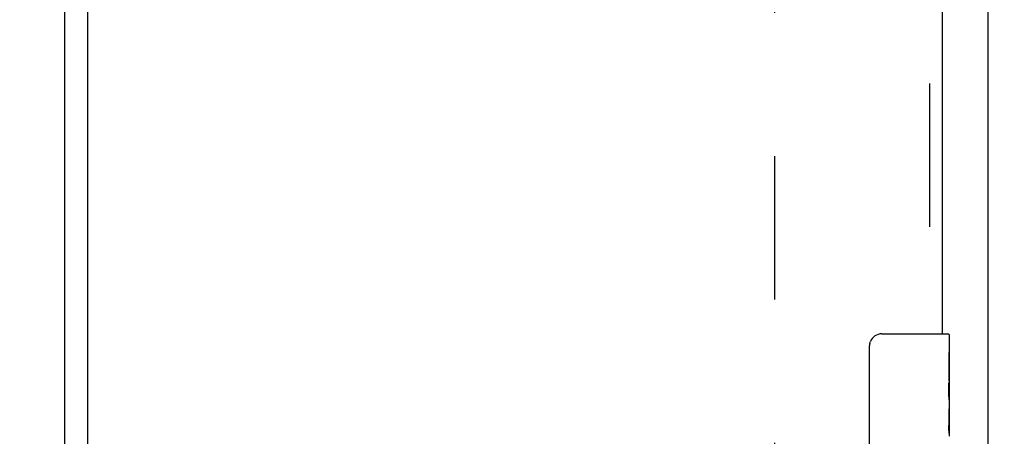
# Model space of a CAD drawing. Header units: inches. Extents: x 0 to 213, y 0 to 138.
# Tile 28 of 50: x 93.96 to 102.03, y 75.56 to 78.97. Entities that reach past the tile are written whole.
import ezdxf

# ---------------------------------------------------------------- set-up
doc = ezdxf.new("R2010")
doc.units = ezdxf.units.IN
doc.header["$LTSCALE"] = 11.736377
doc.header["$MEASUREMENT"] = 0
doc.linetypes.add('HIDDEN', pattern=[0.2, 0.1, -0.1])
doc.layers.get('0').update_dxf_attribs({"linetype": 'CONTINUOUS'})
for name, color, linetype in [('DEFAULT_2', 8, 'HIDDEN'), ('DIMENSIONS', 7, 'CONTINUOUS'), ('MASTER_DOOR_ASSEMBLY', 7, 'CONTINUOUS'), ('SLAVE_DOOR_ASSEMBLY', 7, 'CONTINUOUS')]:
    doc.layers.add(name, color=color, linetype=linetype)
doc.styles.get("Standard").update_dxf_attribs({"font": 'arial.ttf'})
doc.dimstyles.new('DIMSTYLE_1', dxfattribs={"dimtxt": 0.941421, "dimasz": 1.255227, "dimexe": 0.09, "dimexo": 0.07, "dimgap": 0.0375, "dimtad": 0, "dimtih": 1, "dimtoh": 1, "dimzin": 4, "dimdsep": 46, "dimtxsty": 'Standard', "dimblk": '_FILLED', "dimblk1": '_FILLED', "dimblk2": '_FILLED', "dimcen": 0.09, "dimazin": 1, "dimtfac": 1, "dimtdec": 3, "dimtofl": 0, "dimtmove": 0, "dimatfit": 3, "dimldrblk": '_FILLED', "dimfxl": 0, "dimtolj": 1, "dimtzin": 4, "dimarcsym": 0})

# ---------------------------------------------------------------- blocks, each defined once
blk = doc.blocks.new('_FILLED')
at = {"color": 0, "linetype": 'ByBlock'}
blk.add_solid([(0, 0), (-1, 0.2), (-1, -0.2)], dxfattribs=at)
blk = doc.blocks.new('*D3')
at = {"layer": 'DIMENSIONS', "color": 2, "linetype": 'Continuous'}
for p, q in [((102.6014, 81.898), (105.538, 81.898)), ((104.4083, 81.898), (104.4083, 75.5269)), ((104.4083, 67.273), (104.4083, 73.6441)), ((97.3515, 67.273), (105.538, 67.273))]:
    blk.add_line(p, q, dxfattribs=at)
at = {"layer": 'DIMENSIONS', "color": 2, "linetype": 'Continuous', "xscale": 1.2552274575, "yscale": 1.2552274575, "zscale": 1.2552274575}
for p, rotation in [((104.4083, 81.898), 90), ((104.4083, 67.273), 270)]:
    blk.add_blockref('_FILLED', p, dxfattribs=dict(at, rotation=rotation))
at = {"layer": 'DIMENSIONS', "color": 2, "linetype": 'Continuous', "insert": (104.4083, 75.0562), "char_height": 0.94142, "width": 3.289723, "attachment_point": 2, "line_spacing_factor": 0.9}
blk.add_mtext('14.63', dxfattribs=at)
blk = doc.blocks.new('*D17')
at = {"layer": 'DIMENSIONS', "color": 2, "linetype": 'Continuous'}
for p, q in [((96.4729, 61.7064), (96.4729, 59.7071)), ((96.4729, 60.8368), (93.9624, 60.8368)), ((101.5197, 60.8368), (103.9666, 60.8368))]:
    blk.add_line(p, q, dxfattribs=at)
at = {"layer": 'DIMENSIONS', "color": 2, "linetype": 'Continuous', "xscale": 1.2552274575, "yscale": 1.2552274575, "zscale": 1.2552274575}
blk.add_blockref('_FILLED', (96.4729, 60.8368), dxfattribs=at)
at = {"layer": 'DIMENSIONS', "color": 2, "linetype": 'Continuous', "xscale": 1.2552274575, "yscale": 1.2552274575, "zscale": 1.2552274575, "rotation": 180}
blk.add_blockref('_FILLED', (101.5197, 60.8368), dxfattribs=at)
at = {"layer": 'DIMENSIONS', "color": 2, "linetype": 'Continuous', "insert": (104.4373, 61.3075), "char_height": 0.94142, "width": 2.558284, "attachment_point": 1, "line_spacing_factor": 0.9}
blk.add_mtext('5.05', dxfattribs=at)

msp = doc.modelspace()

# ---------------------------------------------------------------- linework, layer by layer
at = {"color": 3, "linetype": 'Continuous'}
msp.add_line((101.8947, 11.136), (101.8947, 81.794), dxfattribs=at)
at = {"layer": 'DEFAULT_2', "color": 8, "linetype": 'HIDDEN'}
msp.add_line((100.1447, 80.2), (100.1447, 12.73), dxfattribs=at)
at = {"layer": 'MASTER_DOOR_ASSEMBLY', "color": 3, "linetype": 'Continuous'}
msp.add_line((94.3322, 13.191), (94.3322, 79.739), dxfattribs=at)
at = {"layer": 'SLAVE_DOOR_ASSEMBLY', "color": 8, "linetype": 'HIDDEN'}
msp.add_line((101.4157, 80.794), (101.4157, 76.243), dxfattribs=at)
at = {"layer": 'SLAVE_DOOR_ASSEMBLY', "color": 3, "linetype": 'Continuous'}
for p, q in [((101.5197, 80.794), (101.5197, 76.398)), ((94.5197, 13.0562), (94.5197, 79.8739))]:
    msp.add_line(p, q, dxfattribs=at)
at = {"layer": 'SLAVE_DOOR_ASSEMBLY', "color": 7, "linetype": 'Continuous'}
for p, q in [((101.0247, 76.398), (101.5647, 76.398)), ((101.5797, 75.8192), (101.5797, 76.383)), ((100.9248, 75.498), (100.9248, 76.298)), ((101.5728, 76.2438), (101.5728, 76.0135)), ((101.5797, 76.2438), (101.5728, 76.2438)), ((101.5797, 76.0763), (101.5728, 76.0763)), ((101.5797, 76.0135), (101.5728, 76.0135)), ((101.5797, 75.9775), (101.5738, 75.9775)), ((101.5783, 75.8437), (101.5765, 75.8657)), ((101.5782, 75.8457), (101.5797, 75.8457)), ((101.5797, 75.5595), (101.5797, 75.8165)), ((101.5728, 75.7828), (101.5728, 75.6465)), ((101.5797, 75.7828), (101.5728, 75.7828)), ((101.574, 75.6151), (101.5797, 75.6151))]:
    msp.add_line(p, q, dxfattribs=at)
for points in [[(100.9248, 76.298), (100.925, 76.3043), (100.9256, 76.3105), (100.9265, 76.3167), (100.9278, 76.3227), (100.9295, 76.3285), (100.9315, 76.3342)], [(101.5765, 75.8657), (101.5755, 75.8774), (101.5746, 75.8895), (101.5739, 75.9018), (101.5733, 75.9144), (101.5729, 75.9272), (101.5728, 75.94), (101.5729, 75.9529), (101.5733, 75.9656), (101.5739, 75.9782), (101.5746, 75.9904), (101.5755, 76.0025)], [(101.5797, 75.8165), (101.5796, 75.8246), (101.5791, 75.8337), (101.5783, 75.8437)], [(101.5744, 75.6099), (101.5737, 75.6188), (101.5732, 75.6279), (101.5729, 75.6372), (101.5728, 75.6465)], [(101.577, 75.5857), (101.5761, 75.5933), (101.5752, 75.6014), (101.5744, 75.6099)], [(101.5797, 75.5587), (101.5796, 75.5624), (101.5792, 75.567), (101.5786, 75.5725), (101.577, 75.5857)]]:
    msp.add_lwpolyline(points, dxfattribs=at)
for centre, radius, start, end in [((101.0247, 76.298), 0.1, 90, 158.79459), ((101.5647, 76.383), 0.015, 0, 90)]:
    msp.add_arc(centre, radius, start, end, dxfattribs=at)
msp.add_ellipse((101.3167, 75.9821), major_axis=(0.263, 0), ratio=0.432808, start_param=0, end_param=0.179988, dxfattribs=at)

# ---------------------------------------------------------------- dimensions: what is measured, and where the dimension line sits
at = {"layer": 'DIMENSIONS', "color": 2, "linetype": 'Continuous'}
for base, p1, p2, angle, picture, middle in [((104.4083123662, 67.2730223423), (102.5313973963, 81.8980223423), (97.2815223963, 67.2730223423), 270, '*D3', (104.4483120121, 74.5802723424)), ((96.4729, 60.8368), (101.5197, 80.794), (96.4729, 59.6371), 180, '*D17', (105.717, 60.8315))]:
    dim = msp.add_linear_dim(base=base, p1=p1, p2=p2, angle=angle, text='<>\\P[]', dimstyle='DIMSTYLE_1', dxfattribs=at)
    dim.commit()
    dim.dimension.update_dxf_attribs({"geometry": picture, "text_midpoint": middle, "dimtype": 160})

doc.saveas('drawing.dxf')
